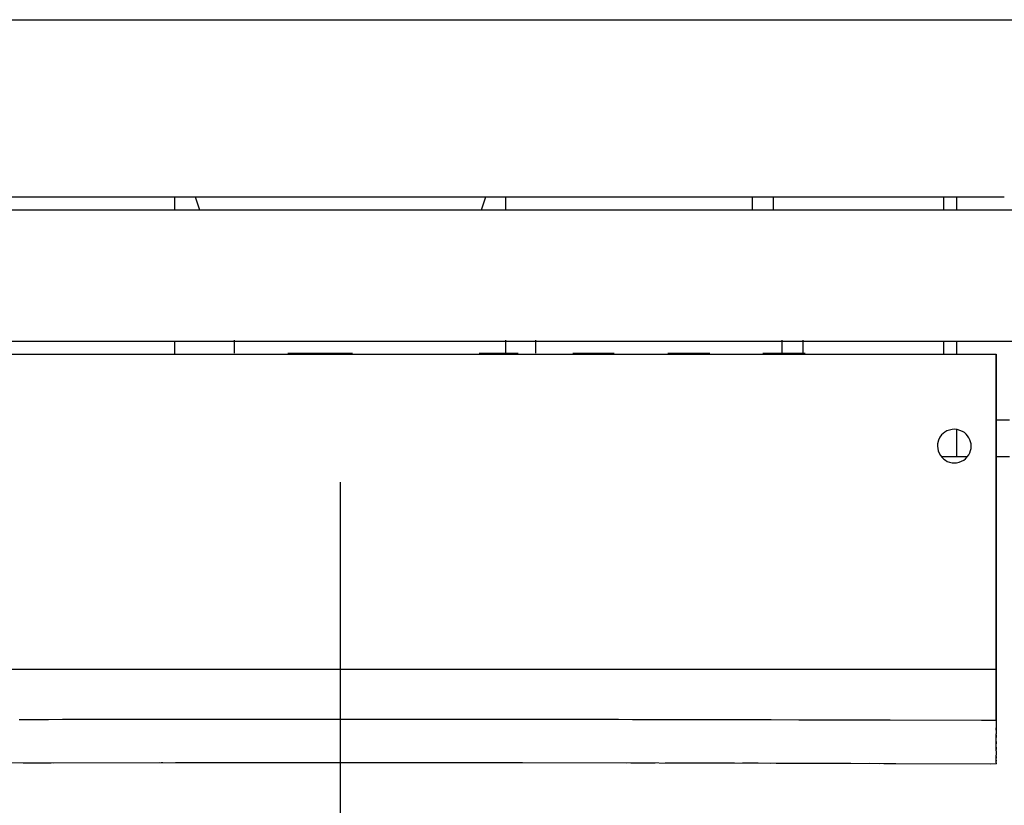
# Model space of a CAD drawing. Header units: millimetres. Extents: x 96940 to 101272, y 432237 to 434659.
# Tile 114 of 256: x 97684.532 to 97685.314, y 432611.28 to 432611.903. Entities that reach past the tile are written whole.
import ezdxf

# ---------------------------------------------------------------- set-up
doc = ezdxf.new("R2010")
doc.units = ezdxf.units.MM
doc.linetypes.add('CENTER', pattern=[35.225022, 22.015639, -4.403128, 4.403128, -4.403128])
doc.layers.add('citadis', color=7, linetype='Continuous')
doc.layers.add('R_BN_T_N_Halte_Perron', color=7, linetype='Continuous')

msp = doc.modelspace()

# ---------------------------------------------------------------- linework, layer by layer
at = {"layer": 'citadis', "color": 7}
for p, q in [((97684.514, 432611.90326), (97684.57636, 432611.90326)), ((97684.56416, 432611.90326), (97685.30641, 432611.90326)), ((97685.2247, 432611.90326), (97685.23409, 432611.90326)), ((97685.23409, 432611.90326), (97685.24594, 432611.90326)), ((97685.28724, 432611.90326), (97685.30662, 432611.90326)), ((97685.30662, 432611.90326), (97685.3072, 432611.90326)), ((97685.30677, 432611.90326), (97685.36211, 432611.90326)), ((97684.52185, 432611.76277), (97684.53751, 432611.76277)), ((97684.53759, 432611.76277), (97684.58104, 432611.76277)), ((97684.58104, 432611.76277), (97684.59132, 432611.76277)), ((97684.59134, 432611.76277), (97684.59955, 432611.76277)), ((97684.59955, 432611.76277), (97684.61751, 432611.76277)), ((97684.61753, 432611.76277), (97684.64696, 432611.76277)), ((97684.64696, 432611.76277), (97684.66427, 432611.76277)), ((97684.65559, 432611.75237), (97684.65559, 432611.76277)), ((97684.65559, 432611.75237), (97684.65559, 432611.76277)), ((97684.66428, 432611.76277), (97684.67727, 432611.76277)), ((97684.67164, 432611.76277), (97684.67496, 432611.75237)), ((97684.67164, 432611.76277), (97684.67496, 432611.75237)), ((97684.67727, 432611.76277), (97684.68848, 432611.76277)), ((97684.68849, 432611.76277), (97684.71289, 432611.76277)), ((97684.71289, 432611.76277), (97684.77883, 432611.76277)), ((97684.77883, 432611.76277), (97684.78689, 432611.76277)), ((97684.77883, 432611.76277), (97684.78689, 432611.76277)), ((97684.78689, 432611.76277), (97684.79495, 432611.76277)), ((97684.79495, 432611.76277), (97684.82286, 432611.76277)), ((97684.82287, 432611.76277), (97684.85765, 432611.76277)), ((97684.85765, 432611.76277), (97684.86237, 432611.76277)), ((97684.86237, 432611.76277), (97684.86749, 432611.76277)), ((97684.86749, 432611.76277), (97684.91364, 432611.76277)), ((97684.89882, 432611.75237), (97684.90215, 432611.76277)), ((97684.89882, 432611.75237), (97684.90215, 432611.76277)), ((97684.91369, 432611.76277), (97684.93538, 432611.76277)), ((97684.91819, 432611.75237), (97684.91819, 432611.76277)), ((97684.91819, 432611.75237), (97684.91819, 432611.76277)), ((97684.93538, 432611.76277), (97684.9376, 432611.76277)), ((97684.93761, 432611.76277), (97684.94001, 432611.76277)), ((97684.94001, 432611.76277), (97685.01251, 432611.76277)), ((97685.01251, 432611.76277), (97685.01281, 432611.76277)), ((97685.01281, 432611.76277), (97685.01309, 432611.76277)), ((97685.01309, 432611.76277), (97685.01952, 432611.76277)), ((97685.01956, 432611.76277), (97685.08498, 432611.76277)), ((97685.08498, 432611.76277), (97685.08799, 432611.76277)), ((97685.08799, 432611.76277), (97685.09078, 432611.76277)), ((97685.09078, 432611.76277), (97685.1137, 432611.76277)), ((97685.11365, 432611.75237), (97685.11365, 432611.76277)), ((97685.11365, 432611.75237), (97685.11365, 432611.76277)), ((97685.1137, 432611.76277), (97685.15742, 432611.76277)), ((97685.1303, 432611.75237), (97685.1303, 432611.76277)), ((97685.1303, 432611.75237), (97685.1303, 432611.76277)), ((97685.15742, 432611.76277), (97685.16316, 432611.76277)), ((97685.16316, 432611.76277), (97685.16846, 432611.76277)), ((97685.16846, 432611.76277), (97685.1932, 432611.76277)), ((97685.1932, 432611.76277), (97685.22981, 432611.76277)), ((97685.22981, 432611.76277), (97685.23834, 432611.76277)), ((97685.23834, 432611.76277), (97685.24613, 432611.76277)), ((97685.24613, 432611.76277), (97685.27012, 432611.76277)), ((97685.26558, 432611.75237), (97685.26558, 432611.76277)), ((97685.26558, 432611.75237), (97685.26558, 432611.76277)), ((97685.2702, 432611.76277), (97685.30214, 432611.76277)), ((97685.27598, 432611.75237), (97685.27598, 432611.76277)), ((97685.30214, 432611.76277), (97685.31352, 432611.76277)), ((97683.91382, 432611.75237), (97684.78689, 432611.75237)), ((97684.78689, 432611.75237), (97685.65997, 432611.75237)), ((97684.70292, 432611.63876), (97684.70292, 432611.64917)), ((97684.70292, 432611.63876), (97684.70292, 432611.64917)), ((97684.91811, 432611.63876), (97684.91811, 432611.64917)), ((97684.94181, 432611.63876), (97684.94181, 432611.64917)), ((97684.94181, 432611.63876), (97684.94181, 432611.64917)), ((97685.13727, 432611.63876), (97685.13727, 432611.64917)), ((97685.13727, 432611.63876), (97685.13727, 432611.64917)), ((97685.15392, 432611.63876), (97685.15392, 432611.64917)), ((97685.15392, 432611.63876), (97685.15392, 432611.64917)), ((97683.90566, 432611.6483), (97684.78689, 432611.6483)), ((97684.65559, 432611.6379), (97684.65559, 432611.6483)), ((97684.65559, 432611.6379), (97684.65559, 432611.6483)), ((97684.78689, 432611.6483), (97685.66813, 432611.6483)), ((97685.26558, 432611.6379), (97685.26558, 432611.6483)), ((97685.26558, 432611.6379), (97685.26558, 432611.6483)), ((97685.27598, 432611.6379), (97685.27598, 432611.6483)), ((97684.26658, 432611.6379), (97684.78689, 432611.6379)), ((97684.57117, 432611.6379), (97684.60231, 432611.6379)), ((97684.64636, 432611.6379), (97684.67886, 432611.6379)), ((97684.74523, 432611.63876), (97684.79632, 432611.63876)), ((97684.78689, 432611.6379), (97685.3072, 432611.6379)), ((97684.89695, 432611.63876), (97684.92778, 432611.63876)), ((97684.97137, 432611.63876), (97685.00411, 432611.63876)), ((97685.0466, 432611.63876), (97685.07994, 432611.63876)), ((97685.12186, 432611.63876), (97685.15549, 432611.63876)), ((97685.17354, 432611.6379), (97685.20724, 432611.6379)), ((97685.24893, 432611.6379), (97685.29387, 432611.6379)), ((97685.3072, 432611.6379), (97685.3072, 432611.34757)), ((97685.3072, 432611.46299), (97685.3072, 432611.6379)), ((97685.3072, 432611.58587), (97685.3176, 432611.58587)), ((97685.3072, 432611.58587), (97685.3176, 432611.58587)), ((97685.26234, 432611.57208), (97685.26131, 432611.56988)), ((97685.26381, 432611.57402), (97685.26234, 432611.57208)), ((97685.26626, 432611.57604), (97685.26381, 432611.57402)), ((97685.26801, 432611.57704), (97685.26626, 432611.57604)), ((97685.27001, 432611.5778), (97685.26801, 432611.57704)), ((97685.2721, 432611.57826), (97685.27001, 432611.5778)), ((97685.27411, 432611.57839), (97685.2721, 432611.57826)), ((97685.27615, 432611.57815), (97685.27411, 432611.57839)), ((97685.27598, 432611.55673), (97685.27598, 432611.57835)), ((97685.27832, 432611.57754), (97685.27615, 432611.57815)), ((97685.28033, 432611.57669), (97685.27832, 432611.57754)), ((97685.28191, 432611.57571), (97685.28033, 432611.57669)), ((97685.28322, 432611.57458), (97685.28191, 432611.57571)), ((97685.28441, 432611.57324), (97685.28322, 432611.57458)), ((97685.28543, 432611.57173), (97685.28441, 432611.57324)), ((97685.28624, 432611.5701), (97685.28543, 432611.57173)), ((97685.26066, 432611.56688), (97685.26055, 432611.56506)), ((97685.26055, 432611.56506), (97685.2607, 432611.56323)), ((97685.26131, 432611.56988), (97685.26066, 432611.56688)), ((97685.2607, 432611.56323), (97685.26115, 432611.56135)), ((97685.28682, 432611.56841), (97685.28624, 432611.5701)), ((97685.28679, 432611.56144), (97685.28715, 432611.56323)), ((97685.28716, 432611.56673), (97685.28682, 432611.56841)), ((97685.28715, 432611.56323), (97685.28727, 432611.56502)), ((97685.28727, 432611.56502), (97685.28716, 432611.56673)), ((97685.26115, 432611.56135), (97685.26194, 432611.55936)), ((97685.26194, 432611.55936), (97685.26298, 432611.55749)), ((97685.26298, 432611.55749), (97685.26416, 432611.55598)), ((97685.26345, 432611.55673), (97685.28437, 432611.55673)), ((97685.26416, 432611.55598), (97685.26544, 432611.55476)), ((97685.2828, 432611.55505), (97685.28415, 432611.55648)), ((97685.28415, 432611.55648), (97685.28532, 432611.55807)), ((97685.28532, 432611.55807), (97685.28619, 432611.55972)), ((97685.28619, 432611.55972), (97685.28679, 432611.56144)), ((97685.3072, 432611.55673), (97685.3176, 432611.55673)), ((97685.26544, 432611.55476), (97685.26678, 432611.55377)), ((97685.26678, 432611.55377), (97685.26831, 432611.55296)), ((97685.26831, 432611.55296), (97685.27017, 432611.55229)), ((97685.27017, 432611.55229), (97685.2721, 432611.55184)), ((97685.2721, 432611.55184), (97685.27388, 432611.55168)), ((97685.27388, 432611.55168), (97685.27568, 432611.55182)), ((97685.27568, 432611.55182), (97685.27772, 432611.55229)), ((97685.27772, 432611.55229), (97685.2797, 432611.55301)), ((97685.2797, 432611.55301), (97685.28135, 432611.55392)), ((97685.28135, 432611.55392), (97685.2828, 432611.55505)), ((97685.3072, 432611.38815), (97685.3072, 432611.46299)), ((97684.3055, 432611.38815), (97684.78689, 432611.38815)), ((97684.59152, 432611.38815), (97684.64154, 432611.38815)), ((97684.70842, 432611.38815), (97684.7142, 432611.38815)), ((97684.78689, 432611.38815), (97685.26829, 432611.38815)), ((97684.85958, 432611.38815), (97684.86536, 432611.38815)), ((97684.89081, 432611.38815), (97684.93224, 432611.38815)), ((97685.07749, 432611.38815), (97685.09851, 432611.38815)), ((97685.15007, 432611.38815), (97685.17692, 432611.38815)), ((97685.20225, 432611.38815), (97685.22263, 432611.38815)), ((97685.26829, 432611.38815), (97685.28064, 432611.38815)), ((97685.28064, 432611.38815), (97685.3072, 432611.38815)), ((97685.29516, 432611.38815), (97685.30586, 432611.38815)), ((97685.3072, 432611.34757), (97685.3072, 432611.38815)), ((97684.53203, 432611.34828), (97684.55529, 432611.34832)), ((97684.5328, 432611.34828), (97684.56625, 432611.34834)), ((97684.55529, 432611.34832), (97684.5667, 432611.34834)), ((97684.5667, 432611.34834), (97684.57054, 432611.34834)), ((97684.57054, 432611.34834), (97684.57909, 432611.34836)), ((97684.57114, 432611.34834), (97684.59085, 432611.34837)), ((97684.57909, 432611.34836), (97684.59213, 432611.34837)), ((97684.59206, 432611.34837), (97684.64142, 432611.34843)), ((97684.64142, 432611.34843), (97684.66725, 432611.34845)), ((97684.66722, 432611.34845), (97684.68098, 432611.34847)), ((97684.66735, 432611.34845), (97684.69546, 432611.34847)), ((97684.68098, 432611.34847), (97684.68298, 432611.34847)), ((97684.68298, 432611.34847), (97684.6957, 432611.34847)), ((97684.69565, 432611.34847), (97684.71415, 432611.34849)), ((97684.71415, 432611.34849), (97684.75794, 432611.3485)), ((97684.75791, 432611.3485), (97684.77485, 432611.3485)), ((97684.75804, 432611.3485), (97684.78689, 432611.3485)), ((97684.77485, 432611.3485), (97684.78689, 432611.3485)), ((97684.78689, 432611.3485), (97684.81575, 432611.3485)), ((97684.78689, 432611.3485), (97684.79894, 432611.3485)), ((97684.79894, 432611.3485), (97684.81588, 432611.3485)), ((97684.81585, 432611.3485), (97684.85964, 432611.34849)), ((97684.85964, 432611.34849), (97684.87813, 432611.34847)), ((97684.87809, 432611.34847), (97684.89081, 432611.34847)), ((97684.87832, 432611.34847), (97684.90643, 432611.34845)), ((97684.89081, 432611.34847), (97684.8928, 432611.34847)), ((97684.8928, 432611.34847), (97684.90656, 432611.34845)), ((97684.90654, 432611.34845), (97684.93237, 432611.34843)), ((97684.93237, 432611.34843), (97684.98173, 432611.34837)), ((97684.98165, 432611.34837), (97684.99469, 432611.34836)), ((97684.98293, 432611.34837), (97685.00264, 432611.34834)), ((97684.99469, 432611.34836), (97685.00325, 432611.34834)), ((97685.00324, 432611.34834), (97685.00708, 432611.34834)), ((97685.00708, 432611.34834), (97685.0185, 432611.34832)), ((97685.00753, 432611.34834), (97685.04099, 432611.34828)), ((97685.0185, 432611.34832), (97685.04176, 432611.34828)), ((97685.04176, 432611.34828), (97685.07776, 432611.34821)), ((97685.07776, 432611.34821), (97685.08882, 432611.34819)), ((97685.08882, 432611.34819), (97685.09852, 432611.34817)), ((97685.08955, 432611.34819), (97685.12844, 432611.3481)), ((97685.09852, 432611.34817), (97685.11352, 432611.34814)), ((97685.11352, 432611.34814), (97685.12857, 432611.3481)), ((97685.12857, 432611.3481), (97685.1504, 432611.34805)), ((97685.1504, 432611.34805), (97685.18358, 432611.34796)), ((97685.18358, 432611.34796), (97685.20225, 432611.34791)), ((97685.18447, 432611.34796), (97685.2151, 432611.34787)), ((97685.20225, 432611.34791), (97685.2095, 432611.34789)), ((97685.2095, 432611.34789), (97685.21511, 432611.34787)), ((97685.21511, 432611.34787), (97685.22299, 432611.34785)), ((97685.22299, 432611.34785), (97685.29551, 432611.34761)), ((97685.29551, 432611.34761), (97685.3057, 432611.34758)), ((97685.30569, 432611.34758), (97685.3072, 432611.34757)), ((97685.30695, 432611.34757), (97685.3072, 432611.34757)), ((97685.3072, 432611.34757), (97685.3072, 432611.34211)), ((97685.3072, 432611.34211), (97685.3072, 432611.33687)), ((97685.3072, 432611.33983), (97685.3072, 432611.34168)), ((97685.3072, 432611.33196), (97685.3072, 432611.33687)), ((97685.3072, 432611.33608), (97685.3072, 432611.33404)), ((97685.3072, 432611.32747), (97685.3072, 432611.33196)), ((97685.3072, 432611.33086), (97685.3072, 432611.32891)), ((97685.3072, 432611.32345), (97685.3072, 432611.32747)), ((97685.3072, 432611.32614), (97685.3072, 432611.32429)), ((97685.3072, 432611.32345), (97685.3072, 432611.32004)), ((97685.3072, 432611.32246), (97685.3072, 432611.32084)), ((97684.49798, 432611.31382), (97684.71464, 432611.31413)), ((97684.53518, 432611.3139), (97684.55015, 432611.31393)), ((97684.55015, 432611.31393), (97684.55745, 432611.31394)), ((97684.55914, 432611.31395), (97684.64297, 432611.31407)), ((97684.64463, 432611.31408), (97684.646, 432611.31408)), ((97684.65607, 432611.31408), (97684.72802, 432611.31414)), ((97684.71464, 432611.31413), (97684.93139, 432611.31407)), ((97684.7308, 432611.31414), (97684.73953, 432611.31415)), ((97684.73953, 432611.31415), (97684.75362, 432611.31415)), ((97684.75837, 432611.31415), (97684.81516, 432611.31415)), ((97684.8204, 432611.31415), (97684.83425, 432611.31415)), ((97684.83425, 432611.31415), (97684.84274, 432611.31414)), ((97684.84609, 432611.31414), (97684.91463, 432611.31409)), ((97684.93139, 432611.31407), (97685.14796, 432611.31363)), ((97684.9314, 432611.31407), (97685.01348, 432611.31395)), ((97685.01727, 432611.31394), (97685.02363, 432611.31393)), ((97685.02363, 432611.31393), (97685.03653, 432611.31391)), ((97685.04437, 432611.31389), (97685.09956, 432611.31376)), ((97685.10587, 432611.31375), (97685.11824, 432611.31372)), ((97685.11824, 432611.31372), (97685.12771, 432611.31369)), ((97685.13261, 432611.31368), (97685.19185, 432611.3135)), ((97685.14796, 432611.31363), (97685.3072, 432611.31308)), ((97685.20664, 432611.31346), (97685.21428, 432611.31343)), ((97685.21793, 432611.31342), (97685.30297, 432611.3131)), ((97685.3072, 432611.31724), (97685.3072, 432611.32004)), ((97685.3072, 432611.3188), (97685.3072, 432611.31765)), ((97685.3072, 432611.31512), (97685.3072, 432611.31724)), ((97685.3072, 432611.31597), (97685.3072, 432611.31527)), ((97685.3072, 432611.31373), (97685.3072, 432611.31512)), ((97685.3072, 432611.31371), (97685.3072, 432611.31373)), ((97685.3072, 432611.31372), (97685.3072, 432611.31308))]:
    msp.add_line(p, q, dxfattribs=at)
at = {"layer": 'R_BN_T_N_Halte_Perron', "color": 1, "linetype": 'CENTER', "ltscale": 0.5}
msp.add_line((97684.78689, 432610.31317), (97684.78689, 432611.53632), dxfattribs=at)

doc.saveas('drawing.dxf')
